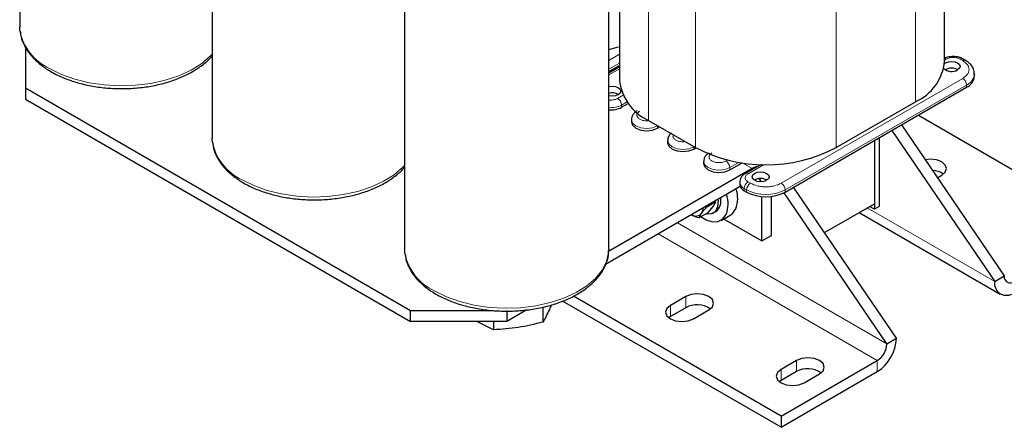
# Model space of a CAD drawing. Header units: millimetres. Extents: x 5 to 418, y 2 to 292.
# Tile 31 of 45: x 326 to 384, y 60 to 84. Entities that reach past the tile are written whole.
import ezdxf

# ---------------------------------------------------------------- set-up
doc = ezdxf.new("R2010")
doc.units = ezdxf.units.MM

msp = doc.modelspace()

# ---------------------------------------------------------------- linework, layer by layer
at = {"color": 7, "linetype": 'Continuous', "lineweight": 25}
for p, q in [((325.9071, 100.1626), (325.9071, 83.1785)), ((380.2725, 81.1622), (380.2725, 97.9153)), ((361.1537, 97.418), (361.1537, 80.0682)), ((337.2208, 93.6313), (337.2208, 76.6473)), ((348.5345, 87.1), (348.5345, 70.116)), ((360.5345, 70.116), (360.5345, 87.1)), ((326.2503, 81.9712), (326.2503, 79.5863)), ((381.4939, 81.2106), (381.3524, 81.2922)), ((360.5345, 80.5519), (361.1537, 80.9094)), ((361.1537, 80.8217), (360.5345, 80.4642)), ((360.7338, 80.5792), (360.6578, 80.6231)), ((382.0288, 80.411), (382.0284, 80.3905)), ((382.0288, 80.2803), (382.0288, 80.411)), ((326.2503, 79.5863), (348.8777, 66.5237)), ((326.2503, 79.5863), (326.2503, 78.933)), ((370.897, 73.4715), (381.5601, 79.6272)), ((326.2503, 78.933), (348.8777, 65.8705)), ((373.8951, 76.0841), (378.562, 78.7783)), ((361.2803, 78.4516), (361.6731, 78.6783)), ((361.8652, 77.725), (361.8652, 77.5943)), ((362.8642, 77.6843), (365.6361, 76.0841)), ((378.7306, 77.9937), (390.003, 71.4863)), ((363.4016, 77.2269), (363.529, 77.3005)), ((377.1691, 77.0923), (383.2148, 68.2207)), ((377.7348, 77.4188), (383.7805, 68.5473)), ((363.9866, 76.5004), (363.9866, 76.3697)), ((376.1437, 76.5003), (376.1437, 72.4661)), ((376.1437, 76.5003), (376.1437, 72.7927)), ((376.4266, 76.6636), (376.4266, 72.6294)), ((365.523, 76.0023), (365.6504, 76.0759)), ((366.1079, 75.2758), (366.1079, 75.1451)), ((368.9595, 74.8511), (360.5227, 69.9807)), ((367.6443, 74.7777), (368.3668, 75.1948)), ((369.4867, 75.1005), (368.5591, 74.565)), ((369.4756, 75.0941), (369.4634, 75.1012)), ((379.8516, 74.3126), (380.1035, 74.458)), ((368.257, 73.7923), (360.3418, 69.223)), ((368.2292, 74.0511), (368.2292, 73.9205)), ((368.4928, 73.5531), (368.6342, 73.4715)), ((377.4448, 64.8898), (371.3991, 73.7613)), ((369.5252, 70.605), (369.5252, 73.2114)), ((370.0909, 70.9316), (370.0909, 73.2202)), ((376.8791, 64.5632), (370.8324, 73.4362)), ((366.2785, 72.5925), (366.8183, 72.9041)), ((366.3693, 72.2652), (366.6633, 72.6248)), ((373.2124, 71.1005), (376.1437, 72.7927)), ((376.1437, 72.4661), (375.8608, 72.6294)), ((376.4266, 72.6294), (376.1437, 72.4661)), ((365.8294, 71.9535), (366.3693, 72.2652)), ((366.6896, 72.2503), (366.831, 72.3319)), ((367.131, 71.8123), (367.6967, 72.1388)), ((367.2825, 71.8997), (369.5252, 70.605)), ((375.2506, 72.2771), (383.5462, 67.4882)), ((369.5252, 70.605), (370.0909, 70.9316)), ((360.5345, 70.116), (360.5334, 70.0485)), ((383.2148, 68.2207), (383.7805, 68.5473)), ((370.6566, 60.3178), (358.452, 67.3633)), ((365.0563, 67.3389), (364.1512, 66.8164)), ((355.7252, 66.5578), (354.5345, 65.8705)), ((356.6574, 66.7211), (356.6574, 65.8389)), ((370.6566, 59.6646), (357.8192, 67.0754)), ((365.0563, 66.6857), (364.1512, 66.1632)), ((365.5088, 66.0326), (366.4139, 66.5551)), ((348.8777, 66.5237), (353.7078, 66.5237)), ((348.8777, 65.8705), (348.8777, 66.5237)), ((354.5345, 66.5237), (354.5345, 65.8705)), ((364.1512, 66.1632), (364.0544, 66.0979)), ((354.5345, 65.8705), (348.8777, 65.8705)), ((353.7575, 65.3903), (352.7862, 65.8705)), ((353.7575, 65.8705), (353.7575, 65.3903)), ((376.8791, 64.5632), (377.4448, 64.8898)), ((371.5617, 63.5834), (370.6566, 63.0609)), ((370.6566, 60.3178), (376.3134, 63.5834)), ((370.6566, 59.6646), (376.3134, 62.9302)), ((371.5617, 62.9302), (370.6566, 62.4077)), ((372.0142, 62.2772), (372.9193, 62.7997)), ((370.6566, 62.4077), (370.5598, 62.3424)), ((370.6566, 60.3178), (370.6566, 59.6646))]:
    msp.add_line(p, q, dxfattribs=at)
at = {"color": 7, "linetype": 'Continuous', "lineweight": 18}
for p, q in [((378.562, 96.2849), (378.562, 78.7783)), ((362.8642, 95.1909), (362.8642, 77.6843)), ((365.6361, 93.5908), (365.6361, 76.0841)), ((373.8951, 93.5908), (373.8951, 76.0841)), ((360.5345, 81.2051), (361.1537, 81.5625)), ((361.1537, 81.04), (360.5345, 80.6825)), ((380.3722, 81.2764), (380.2725, 81.2188)), ((381.3339, 81.1948), (381.1925, 81.2764)), ((361.1537, 80.7135), (360.5345, 80.356)), ((370.6707, 73.994), (381.3339, 80.1498)), ((381.5601, 79.7578), (370.897, 73.6021)), ((381.5601, 79.7578), (381.5601, 79.6272)), ((361.054, 78.9741), (361.371, 79.1571)), ((361.2803, 78.5822), (361.6045, 78.7694)), ((361.2803, 78.4516), (361.2803, 78.5822)), ((363.4012, 77.3743), (363.4016, 77.3576)), ((363.4016, 77.3576), (363.4159, 77.3658)), ((363.4016, 77.2269), (363.4016, 77.3576)), ((365.5225, 76.1497), (365.523, 76.133)), ((365.523, 76.133), (365.5372, 76.1412)), ((365.523, 76.0023), (365.523, 76.133)), ((367.516, 75.3568), (367.418, 75.3003)), ((367.6443, 74.9084), (368.1877, 75.2221)), ((367.6443, 74.7777), (367.6443, 74.9084)), ((368.3654, 75.194), (368.9595, 74.8511)), ((369.6683, 75.0971), (368.7191, 74.5492)), ((368.9595, 74.7962), (368.9595, 74.8511)), ((368.6342, 73.6021), (368.4928, 73.6838)), ((368.4928, 73.6838), (368.4928, 73.5531)), ((368.6342, 73.6021), (368.6342, 73.4715)), ((368.7191, 74.0757), (368.8605, 73.994)), ((370.897, 73.6021), (370.897, 73.4715)), ((375.7193, 72.5478), (383.2148, 68.2207)), ((376.8791, 64.5632), (364.5745, 71.6665)), ((376.3134, 63.5834), (363.4431, 71.0133)), ((365.0563, 67.3389), (365.0563, 66.6857)), ((364.1512, 66.8164), (364.1512, 66.1632)), ((371.5617, 63.5834), (371.5617, 62.9302)), ((376.3134, 62.9302), (376.3134, 63.5834)), ((370.6566, 63.0609), (370.6566, 62.4077))]:
    msp.add_line(p, q, dxfattribs=at)
at = {"color": 7, "linetype": 'Continuous', "lineweight": 25, "flags": 128}
for points in [[(325.9211, 82.942), (325.9082, 83.1122), (325.9071, 83.1785)], [(360.5345, 81.8496), (361.1032, 81.9954), (361.1073, 81.9966)], [(380.2667, 81.0114), (380.3298, 81.056), (380.492, 81.1185), (380.6833, 81.1405), (380.8747, 81.1185), (381.0369, 81.056), (381.1453, 80.9623), (381.1833, 80.8519), (381.1453, 80.7414), (381.0369, 80.6478), (381.0369, 80.6478)], [(360.5345, 79.661), (360.5516, 79.6653), (360.7429, 79.6873), (360.9343, 79.6653), (361.0965, 79.6028), (361.2049, 79.5091), (361.2429, 79.3987), (361.2049, 79.2882), (361.0965, 79.1946), (360.9343, 79.132), (360.7429, 79.11), (360.5516, 79.132), (360.5345, 79.1363)], [(361.8652, 77.5943), (361.9338, 77.3955), (362.1289, 77.2269), (362.4208, 77.1143), (362.7652, 77.0748), (363.1097, 77.1143), (363.4016, 77.2269)], [(337.2348, 76.4107), (337.2219, 76.5809), (337.2208, 76.6473)], [(363.9866, 76.3697), (364.0551, 76.1709), (364.2502, 76.0023), (364.5422, 75.8897), (364.8866, 75.8502), (365.231, 75.8897), (365.523, 76.0023)], [(380.1035, 74.458), (380.3116, 74.6378), (380.3847, 74.8499), (380.3116, 75.0619), (380.1035, 75.2417), (379.7921, 75.3619), (379.4247, 75.4041), (379.1265, 75.3766)], [(366.1079, 75.1451), (366.1764, 74.9463), (366.3715, 74.7777), (366.6635, 74.6651), (367.0079, 74.6255), (367.3523, 74.6651), (367.6443, 74.7777)], [(369.808, 74.1655), (369.6458, 74.1029), (369.4545, 74.0809), (369.2631, 74.1029), (369.1009, 74.1655), (368.9925, 74.2591), (368.9545, 74.3696), (368.9925, 74.48), (369.1009, 74.5737), (369.2631, 74.6363), (369.4545, 74.6582), (369.6458, 74.6363), (369.808, 74.5737), (369.9164, 74.48), (369.9545, 74.3696), (369.9164, 74.2591), (369.808, 74.1655)], [(369.2841, 74.9836), (369.1802, 74.9534), (368.9595, 74.8511)], [(366.2659, 72.2055), (366.3111, 72.196), (366.5977, 72.2096), (366.8184, 72.3591), (366.9493, 72.6281), (366.9762, 72.9876), (366.9707, 73.0497)], [(367.6967, 72.1388), (367.8085, 72.2198), (368.0031, 72.4912)], [(365.9547, 72.0259), (366.2511, 71.8479), (366.6268, 71.7287), (366.9658, 71.7442), (367.2428, 71.8932), (367.4374, 72.1647)], [(348.5485, 69.8795), (348.5356, 70.0496), (348.5345, 70.116)], [(366.4139, 66.5551), (366.622, 66.7349), (366.6951, 66.947), (366.622, 67.1591), (366.4139, 67.3389), (366.1025, 67.459), (365.7351, 67.5012), (365.3677, 67.459), (365.0563, 67.3389)], [(364.1512, 66.8164), (363.9431, 66.6366), (363.87, 66.4245), (363.9431, 66.2124), (364.1512, 66.0326), (364.4626, 65.9125), (364.83, 65.8703), (365.1974, 65.9125), (365.5088, 66.0326)], [(372.9193, 62.7997), (373.1274, 62.9795), (373.2005, 63.1915), (373.1274, 63.4036), (372.9193, 63.5834), (372.6079, 63.7036), (372.2405, 63.7457), (371.8731, 63.7036), (371.5617, 63.5834)], [(370.6566, 63.0609), (370.4485, 62.8811), (370.3754, 62.669), (370.4485, 62.457), (370.6566, 62.2772), (370.968, 62.157), (371.3354, 62.1148), (371.7028, 62.157), (372.0142, 62.2772)]]:
    msp.add_lwpolyline(points, dxfattribs=at)
at = {"color": 7, "linetype": 'Continuous', "lineweight": 18, "flags": 128}
for points in [[(337.2208, 81.5699), (337.1223, 81.4658), (336.6083, 81.0263), (335.9841, 80.6373), (335.2644, 80.3078), (334.4659, 80.0456), (333.6075, 79.8568), (332.7093, 79.7459), (331.7922, 79.7154), (330.8778, 79.7661), (329.9875, 79.8968), (329.1423, 80.1045), (328.3618, 80.3841), (327.6645, 80.7293)], [(363.4016, 77.3576), (363.1097, 77.245), (362.7652, 77.2054), (362.4208, 77.245), (362.1289, 77.3576), (361.9338, 77.5262), (361.8652, 77.7241)], [(365.523, 76.133), (365.231, 76.0204), (364.8866, 75.9808), (364.5422, 76.0204), (364.2502, 76.133), (364.0551, 76.3015), (363.9866, 76.4994)], [(367.6443, 74.9084), (367.3523, 74.7957), (367.0079, 74.7562), (366.6635, 74.7957), (366.3715, 74.9084), (366.1764, 75.0769), (366.1079, 75.2748)], [(348.5345, 75.0386), (348.436, 74.9346), (347.922, 74.4951), (347.2978, 74.106), (346.5781, 73.7765), (345.7797, 73.5143), (344.9212, 73.3255), (344.023, 73.2146), (343.1059, 73.1842), (342.1915, 73.2349), (341.3013, 73.3656), (340.456, 73.5732), (339.6755, 73.8529), (338.9782, 74.198)], [(360.5334, 70.0485), (360.5246, 69.917), (360.4018, 69.3915), (360.1415, 68.883), (359.7497, 68.4033), (359.2357, 67.9638), (358.6115, 67.5747), (357.8918, 67.2453), (357.0934, 66.983), (356.2349, 66.7943), (355.3367, 66.6834), (354.4196, 66.6529), (353.5052, 66.7036), (352.615, 66.8343), (351.7697, 67.0419), (350.9892, 67.3216), (350.2919, 67.6668)]]:
    msp.add_lwpolyline(points, dxfattribs=at)
at = {"color": 7, "linetype": 'Continuous', "lineweight": 18}
for centre, radius, start, end in [((328.9608, 83.5437), 3.0986, 191.197938, 245.270113), ((380.2653, 81.1071), 0.2002, 57.714256, 87.924776), ((381.2864, 81.1449), 0.1616, 66.424075, 125.553581), ((381.428, 81.0628), 0.1621, 66.992016, 125.503458), ((381.0689, 79.7355), 0.4918, 2.605478, 57.394522), ((381.2226, 80.4973), 0.8129, 294.537953, 352.453674), ((360.7891, 78.5599), 0.4918, 2.605478, 57.394522), ((360.6531, 79.7867), 1.358, 264.990117, 297.506011), ((340.2745, 77.0125), 3.0986, 191.197938, 245.270113), ((367.153, 74.886), 0.4918, 2.605478, 57.394522), ((368.6251, 74.4175), 0.1618, 54.465087, 113.363913), ((368.6805, 74.0972), 0.454, 186.262012, 245.575725), ((368.9841, 73.6614), 0.4918, 122.605478, 177.394522), ((369.1255, 73.5798), 0.4918, 122.605478, 177.394522), ((369.7656, 75.7857), 2.4592, 242.609672, 297.390328), ((370.4057, 73.5798), 0.4918, 2.605478, 57.394522), ((351.5882, 70.4812), 3.0986, 191.197938, 245.270113)]:
    msp.add_arc(centre, radius, start, end, dxfattribs=at)
at = {"color": 7, "linetype": 'Continuous', "lineweight": 25}
for centre, radius, start, end in [((377.3747, 81.4358), 2.9107, 294.074307, 354.605552), ((380.6904, 81.2372), 0.6838, 227.175844, 300.449009), ((380.6833, 80.0315), 0.7243, 59.546132, 120.453868), ((364.1181, 80.3896), 2.9817, 186.187456, 245.132685), ((381.228, 80.3602), 0.8047, 294.374658, 354.305201), ((360.7436, 78.5541), 0.7449, 60.5355, 106.29982), ((360.6569, 79.6373), 1.3396, 264.760344, 297.735783), ((369.7656, 83.9801), 8.9106, 242.39104, 297.60896), ((379.5069, 73.5589), 1.1877, 54.285982, 87.606097), ((369.4545, 73.5493), 0.7243, 59.546132, 120.453868), ((369.2052, 73.9769), 0.302, 20.292864, 67.464464), ((366.2827, 73.11), 1.8283, 340.219025, 17.505232), ((368.6796, 73.9654), 0.4526, 185.694799, 245.625342), ((366.3117, 72.9636), 0.8178, 309.422086, 11.83875), ((365.7173, 72.7834), 1.828, 340.217454, 17.488186), ((369.7656, 75.655), 2.4592, 242.609672, 297.390328), ((365.4467, 72.5794), 0.6397, 327.198371, 356.333773), ((365.628, 72.5269), 0.4621, 238.217674, 320.482868), ((384.1253, 68.4913), 0.3494, 170.785963, 309.203285), ((383.9045, 68.1088), 0.6987, 170.785963, 309.203285), ((365.7297, 65.4558), 1.4022, 56.156779, 118.704838), ((374.9884, 65.0016), 2.4589, 302.605478, 357.394522), ((375.6509, 64.6191), 1.2294, 302.605478, 357.394522), ((372.2351, 61.7003), 1.4022, 56.156779, 118.704838)]:
    msp.add_arc(centre, radius, start, end, dxfattribs=at)
for points, knots in [([(325.9377, 82.9119), (325.9496, 82.8017), (325.9807, 82.5137), (326.1707, 82.0639), (326.4852, 81.5748), (326.9183, 81.1197), (327.3578, 80.7827), (327.7604, 80.5343), (328.1935, 80.3032), (328.7982, 80.0477), (329.5795, 79.8114), (330.4087, 79.6457), (331.2685, 79.5533), (332.1412, 79.5359), (333.009, 79.5936), (333.8542, 79.7254), (334.66, 79.9293), (335.409, 80.2023), (336.0895, 80.5392), (336.6734, 80.9404), (337.0535, 81.26), (337.1989, 81.4573), (337.2208, 81.487)], [0, 0, 0, 0, 0.0330731, 0.0864693, 0.1405695, 0.1957963, 0.2519892, 0.2776627, 0.3078019, 0.3646738, 0.4214746, 0.4781782, 0.5348033, 0.591389, 0.647982, 0.7046193, 0.7613482, 0.8182186, 0.8752712, 0.9325131, 0.989841, 1, 1, 1, 1]), ([(380.7823, 81.4332), (380.6662, 81.4242), (380.5053, 81.4117), (380.3193, 81.3499), (380.2504, 81.3086), (380.2164, 81.2882)], [0, 0, 0, 0, 0.5680735, 0.7867407, 1, 1, 1, 1]), ([(381.3491, 81.289), (381.3248, 81.304), (381.2501, 81.35), (381.0627, 81.4123), (380.89, 81.4252), (380.7823, 81.4332)], [0, 0, 0, 0, 0.1540766, 0.47260901, 1, 1, 1, 1]), ([(382.0152, 80.3846), (382.0183, 80.4443), (382.0267, 80.6026), (381.9122, 80.8421), (381.7311, 81.0599), (381.5632, 81.1615), (381.4886, 81.2065)], [0, 0, 0, 0, 0.1783171, 0.4731687, 0.7659781, 1, 1, 1, 1]), ([(362.1993, 78.2348), (362.1747, 78.2222), (362.0883, 78.178), (361.9747, 78.06), (361.8763, 77.8954), (361.8749, 77.7744), (361.8743, 77.7241)], [0, 0, 0, 0, 0.1246684, 0.4361803, 0.7658358, 1, 1, 1, 1]), ([(364.2137, 76.9374), (364.1754, 76.9045), (364.0836, 76.8255), (363.9983, 76.6699), (363.9964, 76.5495), (363.9956, 76.4995)], [0, 0, 0, 0, 0.2956639, 0.7074769, 1, 1, 1, 1]), ([(337.2515, 76.3806), (337.2633, 76.2705), (337.2944, 75.9824), (337.4844, 75.5327), (337.7989, 75.0435), (338.232, 74.5885), (338.6716, 74.2515), (339.0741, 74.003), (339.5072, 73.772), (340.1119, 73.5165), (340.8932, 73.2801), (341.7224, 73.1144), (342.5822, 73.0221), (343.4549, 73.0046), (344.3227, 73.0623), (345.1679, 73.1942), (345.9737, 73.398), (346.7227, 73.671), (347.4032, 74.0079), (347.9871, 74.4091), (348.3672, 74.7287), (348.5126, 74.9261), (348.5345, 74.9558)], [0, 0, 0, 0, 0.0330731, 0.0864693, 0.1405695, 0.1957963, 0.2519892, 0.2776627, 0.3078019, 0.3646738, 0.4214746, 0.4781782, 0.5348033, 0.591389, 0.647982, 0.7046193, 0.7613482, 0.8182186, 0.8752712, 0.9325131, 0.989841, 1, 1, 1, 1]), ([(366.442, 75.7856), (366.4173, 75.773), (366.331, 75.7288), (366.2173, 75.6108), (366.1189, 75.4461), (366.1175, 75.3252), (366.117, 75.2749)], [0, 0, 0, 0, 0.1246684, 0.4361803, 0.7658358, 1, 1, 1, 1]), ([(368.5633, 74.561), (368.5386, 74.5483), (368.4523, 74.5042), (368.3386, 74.3862), (368.2397, 74.2203), (368.2385, 74.0979), (368.2379, 74.0463)], [0, 0, 0, 0, 0.1238807, 0.4334241, 0.7609965, 1, 1, 1, 1]), ([(366.2785, 72.5925), (366.2504, 72.5609), (366.2082, 72.5136), (366.1557, 72.4521), (366.1176, 72.4065), (366.0811, 72.3616), (366.0466, 72.3175), (366.014, 72.2744), (365.9943, 72.2467), (365.9844, 72.2329)], [0, 0, 0, 0, 0.24737, 0.3712166, 0.4953281, 0.6209981, 0.7468521, 0.8733138, 1, 1, 1, 1]), ([(366.6633, 72.6248), (366.6685, 72.6323), (366.6824, 72.6522), (366.7111, 72.6954), (366.739, 72.7411), (366.7631, 72.7843), (366.7794, 72.8158), (366.794, 72.8463), (366.8071, 72.8758), (366.8146, 72.8947), (366.8183, 72.9041)], [0, 0, 0, 0, 0.0699722, 0.184891, 0.4151862, 0.5314485, 0.6478392, 0.7650063, 0.8824639, 1, 1, 1, 1]), ([(365.8294, 71.9535), (365.6833, 72.0031), (365.5256, 72.0565), (365.3934, 72.1283), (365.3837, 72.1336)], [0, 0, 0, 0, 0.92667097, 1, 1, 1, 1]), ([(365.9844, 72.2329), (365.9792, 72.2254), (365.9044, 72.118), (365.8655, 72.0328), (365.8294, 71.9535)], [0, 0, 0, 0, 0.0701503, 1, 1, 1, 1]), ([(350.3747, 67.4836), (350.489, 67.4207), (350.8187, 67.2392), (351.4263, 66.9857), (352.2067, 66.7488), (353.0362, 66.5832), (353.8959, 66.4908), (354.7686, 66.4734), (355.6364, 66.531), (356.4817, 66.6629), (357.2873, 66.8668), (358.0369, 67.1396), (358.7151, 67.4774), (359.3075, 67.8753), (359.7987, 68.3271), (360.1784, 68.8242), (360.4211, 69.3539), (360.5339, 69.7661), (360.5233, 69.9944), (360.5212, 70.0393)], [0, 0, 0, 0, 0.033718, 0.097343, 0.1608886, 0.2243253, 0.2876743, 0.3509792, 0.4142922, 0.4776548, 0.5411198, 0.6047433, 0.6685704, 0.7326094, 0.7967446, 0.8605696, 0.9234758, 0.9849501, 1, 1, 1, 1]), ([(348.5652, 69.8494), (348.577, 69.7392), (348.6081, 69.4512), (348.7981, 69.0014), (349.1125, 68.5121), (349.5463, 68.0576), (349.9834, 67.7189), (350.2813, 67.5398), (350.3747, 67.4836)], [0, 0, 0, 0, 0.1191124, 0.3114184, 0.5062599, 0.705159, 0.9075372, 1, 1, 1, 1]), ([(357.1548, 66.847), (357.1185, 66.7589), (356.9527, 66.3559), (356.7869, 66.0657), (356.6574, 65.8389)], [0, 0, 0, 0, 0.2187959, 1, 1, 1, 1]), ([(356.6574, 65.8389), (356.1741, 65.7201), (355.2075, 65.4826), (354.2408, 65.4211), (353.7575, 65.3903)], [0, 0, 0, 0, 0.4999949, 1, 1, 1, 1])]:
    msp.add_open_spline(points, degree=3, knots=knots, dxfattribs=at)
at = {"color": 7, "linetype": 'Continuous', "lineweight": 18}
for points, knots in [([(381.1925, 81.2764), (381.1354, 81.303), (381.0473, 81.344), (380.9006, 81.3697), (380.7824, 81.3768), (380.6641, 81.3698), (380.5175, 81.3441), (380.4293, 81.303), (380.3722, 81.2764)], [0, 0, 0, 0, 0.2394429, 0.3696034, 0.4999999, 0.6301604, 0.7605571, 1, 1, 1, 1]), ([(381.3339, 80.1498), (381.4355, 80.2225), (381.5925, 80.3348), (381.6907, 80.5216), (381.7178, 80.6722), (381.6908, 80.8229), (381.5925, 81.0097), (381.4355, 81.122), (381.3339, 81.1948)], [0, 0, 0, 0, 0.2394429, 0.369668, 0.5, 0.630225, 0.7605571, 1, 1, 1, 1]), ([(360.5345, 78.8825), (360.5709, 78.8794), (360.6465, 78.8732), (360.7622, 78.881), (360.9088, 78.9064), (360.997, 78.9475), (361.054, 78.9741)], [0, 0, 0, 0, 0.1950354, 0.4045846, 0.6145139, 1, 1, 1, 1]), ([(362.824, 77.6549), (362.8045, 77.6534), (362.7457, 77.649), (362.6466, 77.6564), (362.5017, 77.6824), (362.3452, 77.7438), (362.2393, 77.8341), (362.1931, 77.9179), (362.1812, 77.9864), (362.1934, 78.0545), (362.238, 78.1392), (362.3091, 78.1901), (362.3551, 78.223)], [0, 0, 0, 0, 0.0415827, 0.1248989, 0.2080642, 0.3610551, 0.5140459, 0.5973622, 0.6805276, 0.7638438, 0.8470091, 1, 1, 1, 1]), ([(365.0242, 76.4374), (365.0175, 76.4361), (364.9734, 76.4276), (364.8861, 76.4253), (364.7681, 76.4312), (364.6229, 76.4582), (364.4664, 76.5191), (364.3608, 76.6095), (364.3141, 76.6933), (364.304, 76.7615), (364.308, 76.8119), (364.3226, 76.8373), (364.3248, 76.8411)], [0, 0, 0, 0, 0.01774123, 0.11735168, 0.21714272, 0.31675309, 0.49999618, 0.68323927, 0.78303039, 0.88264084, 0.98243188, 1, 1, 1, 1]), ([(367.418, 75.3003), (367.3609, 75.2737), (367.2728, 75.2326), (367.1261, 75.2069), (367.0079, 75.1999), (366.8893, 75.2068), (366.7443, 75.2334), (366.5878, 75.2945), (366.4819, 75.3849), (366.4358, 75.4686), (366.4239, 75.5371), (366.436, 75.6053), (366.4806, 75.69), (366.5517, 75.7409), (366.5978, 75.7738)], [0, 0, 0, 0, 0.11972147, 0.18491978, 0.25000005, 0.31519831, 0.38027853, 0.5, 0.61972147, 0.68491978, 0.75000005, 0.81519831, 0.88027853, 1, 1, 1, 1]), ([(368.7191, 74.5492), (368.673, 74.5162), (368.6019, 74.4654), (368.5574, 74.3807), (368.5451, 74.3125), (368.5574, 74.2442), (368.6019, 74.1595), (368.673, 74.1086), (368.7191, 74.0757)], [0, 0, 0, 0, 0.2394429, 0.3696034, 0.4999999, 0.6301604, 0.7605571, 1, 1, 1, 1]), ([(368.8605, 73.994), (368.9865, 73.9353), (369.181, 73.8447), (369.5046, 73.788), (369.7655, 73.7724), (370.0265, 73.788), (370.3502, 73.8447), (370.5447, 73.9353), (370.6707, 73.994)], [0, 0, 0, 0, 0.2394429, 0.369668, 0.5, 0.630225, 0.7605571, 1, 1, 1, 1])]:
    msp.add_open_spline(points, degree=3, knots=knots, dxfattribs=at)

doc.saveas('drawing.dxf')
